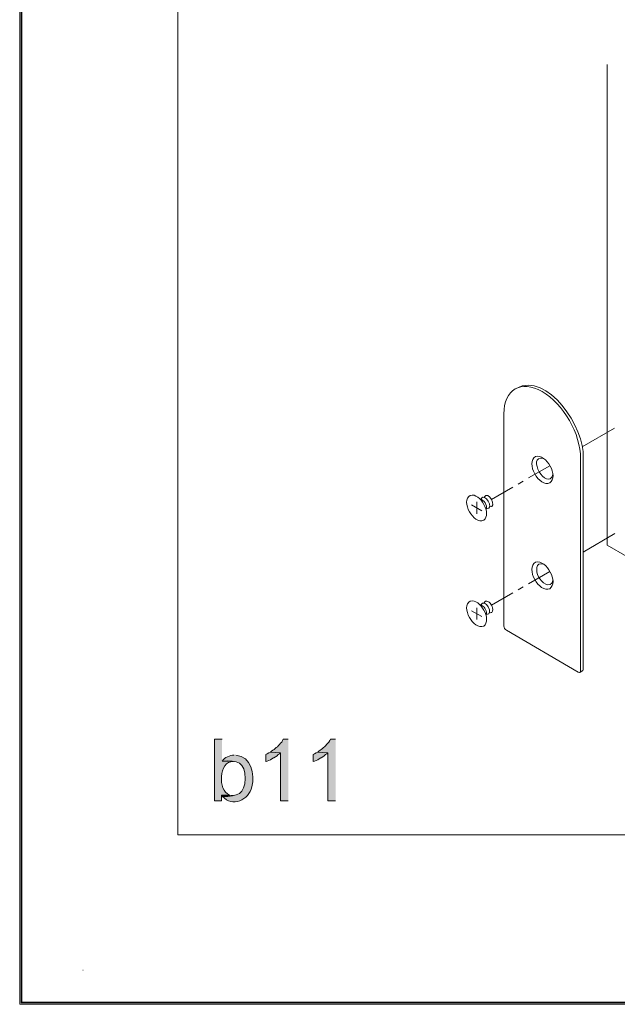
# Model space of a CAD drawing. Header units: inches. Extents: x 1352 to 2050, y -1711 to -1289.
# Tile 81 of 256: x 1754 to 1814, y -1710 to -1613. Entities that reach past the tile are written whole.
import ezdxf

# ---------------------------------------------------------------- set-up
doc = ezdxf.new("R2010")
doc.units = ezdxf.units.IN
doc.header["$MEASUREMENT"] = 0
doc.layers.add('图层 1', color=7, linetype='Continuous')

# ---------------------------------------------------------------- blocks, each defined once
blk = doc.blocks.new('block 10')
at = {"layer": '图层 1', "true_color": 0x221814}
h = blk.add_hatch(color=250, dxfattribs=at)
edge = h.paths.add_edge_path()
edge.add_spline(control_points=[(1774.39, -1683.992), (1774.39, -1683.992), (1773.633, -1683.992), (1773.633, -1683.992), (1773.633, -1683.992), (1773.633, -1690.088), (1773.633, -1690.088), (1773.633, -1690.088), (1774.326, -1690.088), (1774.326, -1690.088), (1774.326, -1690.088), (1774.326, -1689.538), (1774.326, -1689.538), (1774.326, -1689.538), (1775.125, -1689.517), (1775.125, -1689.517), (1773.922, -1689.11), (1774.04, -1686.14), (1775.524, -1686.194), (1775.524, -1686.194), (1774.39, -1686.172), (1774.39, -1686.172)], knot_values=[0, 0, 0, 0, 0.352778, 0.352778, 0.352778, 0.705556, 0.705556, 0.705556, 1.058333, 1.058333, 1.058333, 1.411111, 1.411111, 1.411111, 1.763889, 1.763889, 1.763889, 2.116667, 2.116667, 2.116667, 2.469444, 2.469444, 2.469444, 2.469444], degree=3, periodic=0)
edge.add_line((1774.39, -1686.172), (1774.39, -1683.992))
h = blk.add_hatch(color=250, dxfattribs=at)
edge = h.paths.add_edge_path()
edge.add_spline(control_points=[(1780.948, -1683.971), (1780.948, -1683.971), (1780.465, -1683.971), (1780.465, -1683.971), (1780.465, -1683.971), (1780.444, -1683.992), (1780.444, -1683.992), (1780.444, -1683.992), (1780.381, -1684.119), (1780.381, -1684.119), (1780.381, -1684.119), (1780.296, -1684.268), (1780.296, -1684.268), (1780.296, -1684.268), (1780.191, -1684.394), (1780.191, -1684.394), (1780.191, -1684.394), (1780.065, -1684.521), (1780.065, -1684.521), (1779.818, -1684.825), (1779.49, -1685.029), (1779.182, -1685.262), (1779.182, -1685.262), (1780.191, -1685.326), (1780.191, -1685.326), (1780.191, -1685.326), (1780.191, -1690.088), (1780.191, -1690.088), (1780.191, -1690.088), (1780.948, -1690.088), (1780.948, -1690.088)], knot_values=[0, 0, 0, 0, 0.352778, 0.352778, 0.352778, 0.705556, 0.705556, 0.705556, 1.058333, 1.058333, 1.058333, 1.411111, 1.411111, 1.411111, 1.763889, 1.763889, 1.763889, 2.116667, 2.116667, 2.116667, 2.469444, 2.469444, 2.469444, 2.822222, 2.822222, 2.822222, 3.175, 3.175, 3.175, 3.527778, 3.527778, 3.527778, 3.527778], degree=3, periodic=0)
edge.add_line((1780.948, -1690.088), (1780.948, -1683.971))
h = blk.add_hatch(color=250, dxfattribs=at)
edge = h.paths.add_edge_path()
edge.add_spline(control_points=[(1785.636, -1683.971), (1785.636, -1683.971), (1785.153, -1683.971), (1785.153, -1683.971), (1785.153, -1683.971), (1785.131, -1683.992), (1785.131, -1683.992), (1785.131, -1683.992), (1785.069, -1684.119), (1785.069, -1684.119), (1785.069, -1684.119), (1784.984, -1684.268), (1784.984, -1684.268), (1784.984, -1684.268), (1784.879, -1684.394), (1784.879, -1684.394), (1784.879, -1684.394), (1784.753, -1684.521), (1784.753, -1684.521), (1784.506, -1684.825), (1784.178, -1685.029), (1783.87, -1685.262), (1783.87, -1685.262), (1784.879, -1685.326), (1784.879, -1685.326), (1784.879, -1685.326), (1784.879, -1690.088), (1784.879, -1690.088), (1784.879, -1690.088), (1785.636, -1690.088), (1785.636, -1690.088)], knot_values=[0, 0, 0, 0, 0.352778, 0.352778, 0.352778, 0.705556, 0.705556, 0.705556, 1.058333, 1.058333, 1.058333, 1.411111, 1.411111, 1.411111, 1.763889, 1.763889, 1.763889, 2.116667, 2.116667, 2.116667, 2.469444, 2.469444, 2.469444, 2.822222, 2.822222, 2.822222, 3.175, 3.175, 3.175, 3.527778, 3.527778, 3.527778, 3.527778], degree=3, periodic=0)
edge.add_line((1785.636, -1690.088), (1785.636, -1683.971))
for points in [[(1779.182, -1685.262), (1779.035, -1685.347), (1778.866, -1685.432), (1778.72, -1685.495), (1778.72, -1686.215), (1778.741, -1686.215), (1778.866, -1686.152), (1779.014, -1686.088), (1779.182, -1686.024), (1779.33, -1685.939), (1779.498, -1685.834), (1779.519, -1685.834), (1779.687, -1685.728), (1779.834, -1685.623), (1779.96, -1685.516), (1780.086, -1685.432), (1780.191, -1685.326)], [(1783.87, -1685.262), (1783.723, -1685.347), (1783.555, -1685.432), (1783.407, -1685.495), (1783.407, -1686.215), (1783.429, -1686.215), (1783.555, -1686.152), (1783.701, -1686.088), (1783.87, -1686.024), (1784.017, -1685.939), (1784.186, -1685.834), (1784.207, -1685.834), (1784.375, -1685.728), (1784.522, -1685.623), (1784.648, -1685.516), (1784.774, -1685.432), (1784.879, -1685.326)], [(1775.125, -1689.517), (1774.326, -1689.538), (1774.432, -1689.665), (1775.483, -1689.58), (1775.441, -1689.58), (1775.272, -1689.559)]]:
    blk.add_hatch(color=250, dxfattribs=at).paths.add_polyline_path(points)
h = blk.add_hatch(color=250, dxfattribs=at)
edge = h.paths.add_edge_path()
edge.add_spline(control_points=[(1775.588, -1685.58), (1775.124, -1685.558), (1774.663, -1685.798), (1774.39, -1686.172), (1775.927, -1686.036), (1776.657, -1686.29), (1776.681, -1687.887), (1776.632, -1689.445), (1775.912, -1689.68), (1774.432, -1689.665), (1775.353, -1690.77), (1777.063, -1689.996), (1777.332, -1688.712), (1777.661, -1687.467), (1777.283, -1685.702), (1775.757, -1685.58)], knot_values=[0, 0, 0, 0, 0.352778, 0.352778, 0.352778, 0.705556, 0.705556, 0.705556, 1.058333, 1.058333, 1.058333, 1.411111, 1.411111, 1.411111, 1.763889, 1.763889, 1.763889, 1.763889], degree=3, periodic=0)
edge.add_line((1775.757, -1685.58), (1775.588, -1685.58))
at = {"layer": '图层 1', "lineweight": 0}
for points in [[(1754.306, -1289.756), (2049.659, -1289.756), (2049.659, -1710.267), (1754.306, -1710.267), (1754.306, -1289.756)], [(1779.182, -1685.262), (1779.035, -1685.347), (1778.866, -1685.432), (1778.72, -1685.495), (1778.72, -1686.215), (1778.741, -1686.215), (1778.866, -1686.152), (1779.014, -1686.088), (1779.182, -1686.024), (1779.33, -1685.939), (1779.498, -1685.834), (1779.519, -1685.834), (1779.687, -1685.728), (1779.834, -1685.623), (1779.96, -1685.516), (1780.086, -1685.432), (1780.191, -1685.326)], [(1783.87, -1685.262), (1783.723, -1685.347), (1783.555, -1685.432), (1783.407, -1685.495), (1783.407, -1686.215), (1783.429, -1686.215), (1783.555, -1686.152), (1783.701, -1686.088), (1783.87, -1686.024), (1784.017, -1685.939), (1784.186, -1685.834), (1784.207, -1685.834), (1784.375, -1685.728), (1784.522, -1685.623), (1784.648, -1685.516), (1784.774, -1685.432), (1784.879, -1685.326)], [(1775.125, -1689.517), (1774.326, -1689.538), (1774.432, -1689.665), (1775.483, -1689.58), (1775.441, -1689.58), (1775.272, -1689.559)]]:
    blk.add_lwpolyline(points, dxfattribs=at)
at = {"layer": '图层 1', "color": 250, "lineweight": 18, "true_color": 0x221814}
for points in [[(1812.585, -1664.751), (1812.585, -1617.126)], [(1802.327, -1651.755), (1802.327, -1672.774)], [(1810.083, -1655.016), (1813.299, -1653.152)], [(1810.189, -1656.052), (1810.189, -1677.07)], [(1804.787, -1658.084), (1806.889, -1656.878)], [(1809.937, -1656.179), (1809.937, -1677.219)], [(1801.108, -1660.222), (1803.21, -1659.016)], [(1803.736, -1658.698), (1804.26, -1658.401)], [(1800.141, -1661.366), (1799.132, -1660.772)], [(1799.636, -1661.662), (1799.636, -1660.476)], [(1810.189, -1665.45), (1813.343, -1663.609)], [(1814.54, -1665.874), (1812.585, -1664.751)], [(1804.787, -1668.583), (1806.889, -1667.355)], [(1801.108, -1670.721), (1803.21, -1669.493)], [(1803.736, -1669.176), (1804.261, -1668.879)], [(1800.141, -1671.843), (1799.131, -1671.271)], [(1799.636, -1672.139), (1799.636, -1670.975)], [(1802.579, -1673.197), (1809.705, -1677.346), (1809.789, -1677.389), (1809.831, -1677.389), (1809.916, -1677.346), (1809.937, -1677.303), (1809.937, -1677.219)], [(1809.705, -1677.346), (1809.789, -1677.389), (1809.831, -1677.389), (1809.916, -1677.346), (1809.937, -1677.303), (1809.937, -1677.219)], [(1809.873, -1677.367), (1810.106, -1677.219)], [(1810.106, -1677.219), (1810.147, -1677.198), (1810.167, -1677.177), (1810.189, -1677.113), (1810.189, -1677.07)]]:
    blk.add_lwpolyline(points, dxfattribs=at)
for points, knots in [([(1809.936, -1656.179), (1809.973, -1653.753), (1808.205, -1650.735), (1806.132, -1649.533), (1804.025, -1648.332), (1802.336, -1649.315), (1802.327, -1651.756)], [0, 0, 0, 0, 1, 1, 1, 2, 2, 2, 2]), ([(1806.889, -1658.592), (1807.815, -1657.969), (1806.533, -1655.649), (1805.48, -1655.967), (1804.411, -1656.555), (1805.851, -1659.086), (1806.889, -1658.592)], [0, 0, 0, 0, 1, 1, 1, 2, 2, 2, 2]), ([(1800.33, -1662.296), (1801.18, -1661.657), (1799.979, -1659.533), (1799.005, -1659.82), (1797.978, -1660.381), (1799.344, -1662.749), (1800.33, -1662.296)], [0, 0, 0, 0, 1, 1, 1, 2, 2, 2, 2]), ([(1806.889, -1669.07), (1807.794, -1668.459), (1806.587, -1666.178), (1805.48, -1666.445), (1804.411, -1667.04), (1805.847, -1669.559), (1806.889, -1669.07)], [0, 0, 0, 0, 1, 1, 1, 2, 2, 2, 2]), ([(1806.279, -1666.636), (1805.455, -1666.373), (1805.479, -1667.351), (1805.775, -1667.884), (1805.982, -1668.421), (1806.971, -1669.188), (1807.204, -1668.244)], [0, 0, 0, 0, 1, 1, 1, 2, 2, 2, 2]), ([(1800.33, -1672.774), (1801.181, -1672.134), (1799.987, -1670.033), (1799.005, -1670.297), (1797.987, -1670.859), (1799.32, -1673.224), (1800.33, -1672.774)], [0, 0, 0, 0, 1, 1, 1, 2, 2, 2, 2]), ([(1800.561, -1671.715), (1800.63, -1671.524), (1800.616, -1671.291), (1800.498, -1671.123), (1800.498, -1671.123), (1800.455, -1671.017), (1800.455, -1671.017), (1800.455, -1671.017), (1800.372, -1670.911), (1800.372, -1670.911), (1800.372, -1670.911), (1800.288, -1670.827), (1800.288, -1670.827), (1800.288, -1670.827), (1800.12, -1670.7), (1800.12, -1670.7), (1800.12, -1670.7), (1800.036, -1670.678), (1800.036, -1670.678), (1800.036, -1670.678), (1799.952, -1670.678), (1799.952, -1670.678)], [0, 0, 0, 0, 1, 1, 1, 2, 2, 2, 3, 3, 3, 4, 4, 4, 5, 5, 5, 6, 6, 6, 7, 7, 7, 7]), ([(1800.897, -1671.44), (1800.897, -1671.44), (1800.982, -1671.462), (1800.982, -1671.462), (1800.982, -1671.462), (1801.066, -1671.44), (1801.066, -1671.44), (1801.066, -1671.44), (1801.129, -1671.419), (1801.129, -1671.419), (1801.129, -1671.419), (1801.171, -1671.377), (1801.171, -1671.377), (1801.171, -1671.377), (1801.213, -1671.292), (1801.213, -1671.292), (1801.29, -1671.026), (1801.189, -1670.931), (1801.108, -1670.7), (1801.006, -1670.472), (1800.497, -1670.051), (1800.372, -1670.488)], [0, 0, 0, 0, 1, 1, 1, 2, 2, 2, 3, 3, 3, 4, 4, 4, 5, 5, 5, 6, 6, 6, 7, 7, 7, 7]), ([(1802.579, -1673.197), (1802.579, -1673.197), (1809.705, -1677.346), (1809.705, -1677.346), (1809.705, -1677.346), (1802.579, -1673.197), (1802.579, -1673.197)], [0, 0, 0, 0, 1, 1, 1, 2, 2, 2, 2])]:
    blk.add_open_spline(points, degree=3, knots=knots, dxfattribs=at)
for points in [[(1810.189, -1656.052), (1810.405, -1653.191), (1806.637, -1647.498), (1803.567, -1649.215)], [(1806.279, -1656.158), (1804.475, -1655.816), (1806.609, -1659.509), (1807.204, -1657.745)], [(1800.583, -1661.153), (1801.47, -1661.214), (1800.407, -1659.406), (1800.057, -1660.201)], [(1800.897, -1660.963), (1801.779, -1661.068), (1800.731, -1659.222), (1800.372, -1660.01)], [(1800.561, -1661.238), (1800.72, -1660.812), (1800.391, -1660.254), (1799.951, -1660.18)], [(1800.583, -1671.631), (1801.463, -1671.705), (1800.409, -1669.885), (1800.057, -1670.678)], [(1802.327, -1672.774), (1802.336, -1672.931), (1802.432, -1673.125), (1802.579, -1673.197)]]:
    blk.add_open_spline(points, degree=3, dxfattribs=at)
at = {"layer": '图层 1', "lineweight": 0}
for points, knots in [([(1774.39, -1683.992), (1774.39, -1683.992), (1773.633, -1683.992), (1773.633, -1683.992), (1773.633, -1683.992), (1773.633, -1690.088), (1773.633, -1690.088), (1773.633, -1690.088), (1774.326, -1690.088), (1774.326, -1690.088), (1774.326, -1690.088), (1774.326, -1689.538), (1774.326, -1689.538), (1774.326, -1689.538), (1775.125, -1689.517), (1775.125, -1689.517), (1773.922, -1689.11), (1774.04, -1686.14), (1775.524, -1686.194), (1775.524, -1686.194), (1774.39, -1686.172), (1774.39, -1686.172)], [0, 0, 0, 0, 1, 1, 1, 2, 2, 2, 3, 3, 3, 4, 4, 4, 5, 5, 5, 6, 6, 6, 7, 7, 7, 7]), ([(1780.948, -1683.971), (1780.948, -1683.971), (1780.465, -1683.971), (1780.465, -1683.971), (1780.465, -1683.971), (1780.444, -1683.992), (1780.444, -1683.992), (1780.444, -1683.992), (1780.381, -1684.119), (1780.381, -1684.119), (1780.381, -1684.119), (1780.296, -1684.268), (1780.296, -1684.268), (1780.296, -1684.268), (1780.191, -1684.394), (1780.191, -1684.394), (1780.191, -1684.394), (1780.065, -1684.521), (1780.065, -1684.521), (1779.818, -1684.825), (1779.49, -1685.029), (1779.182, -1685.262), (1779.182, -1685.262), (1780.191, -1685.326), (1780.191, -1685.326), (1780.191, -1685.326), (1780.191, -1690.088), (1780.191, -1690.088), (1780.191, -1690.088), (1780.948, -1690.088), (1780.948, -1690.088)], [0, 0, 0, 0, 1, 1, 1, 2, 2, 2, 3, 3, 3, 4, 4, 4, 5, 5, 5, 6, 6, 6, 7, 7, 7, 8, 8, 8, 9, 9, 9, 10, 10, 10, 10]), ([(1785.636, -1683.971), (1785.636, -1683.971), (1785.153, -1683.971), (1785.153, -1683.971), (1785.153, -1683.971), (1785.131, -1683.992), (1785.131, -1683.992), (1785.131, -1683.992), (1785.069, -1684.119), (1785.069, -1684.119), (1785.069, -1684.119), (1784.984, -1684.268), (1784.984, -1684.268), (1784.984, -1684.268), (1784.879, -1684.394), (1784.879, -1684.394), (1784.879, -1684.394), (1784.753, -1684.521), (1784.753, -1684.521), (1784.506, -1684.825), (1784.178, -1685.029), (1783.87, -1685.262), (1783.87, -1685.262), (1784.879, -1685.326), (1784.879, -1685.326), (1784.879, -1685.326), (1784.879, -1690.088), (1784.879, -1690.088), (1784.879, -1690.088), (1785.636, -1690.088), (1785.636, -1690.088)], [0, 0, 0, 0, 1, 1, 1, 2, 2, 2, 3, 3, 3, 4, 4, 4, 5, 5, 5, 6, 6, 6, 7, 7, 7, 8, 8, 8, 9, 9, 9, 10, 10, 10, 10]), ([(1775.588, -1685.58), (1775.124, -1685.558), (1774.663, -1685.798), (1774.39, -1686.172), (1775.927, -1686.036), (1776.657, -1686.29), (1776.681, -1687.887), (1776.632, -1689.445), (1775.912, -1689.68), (1774.432, -1689.665), (1775.353, -1690.77), (1777.063, -1689.996), (1777.332, -1688.712), (1777.661, -1687.467), (1777.283, -1685.702), (1775.757, -1685.58)], [0, 0, 0, 0, 1, 1, 1, 2, 2, 2, 3, 3, 3, 4, 4, 4, 5, 5, 5, 5])]:
    blk.add_open_spline(points, degree=3, knots=knots, dxfattribs=at)
blk = doc.blocks.new('block 13')
at = {"layer": '图层 1', "lineweight": 0}
blk.add_lwpolyline([(1754.306, -1289.756), (2049.659, -1289.756), (2049.659, -1710.267), (1754.306, -1710.267), (1754.306, -1289.756)], dxfattribs=at)
at = {"layer": '图层 1', "color": 250, "lineweight": 35, "true_color": 0x221814}
blk.add_lwpolyline([(1754.482, -1289.932), (2049.482, -1289.932), (2049.482, -1710.09), (1754.482, -1710.09), (1754.482, -1289.932)], dxfattribs=at)
blk = doc.blocks.new('block 14')
at = {"layer": '图层 1', "lineweight": 0}
blk.add_lwpolyline([(1754.306, -1289.756), (2049.659, -1289.756), (2049.659, -1710.267), (1754.306, -1710.267), (1754.306, -1289.756)], dxfattribs=at)
blk = doc.blocks.new('block 15')
at = {"layer": '图层 1', "lineweight": 0}
blk.add_lwpolyline([(1754.306, -1289.756), (2049.659, -1289.756), (2049.659, -1710.267), (1754.306, -1710.267), (1754.306, -1289.756)], dxfattribs=at)
blk = doc.blocks.new('block 16')
at = {"layer": '图层 1', "lineweight": 0}
blk.add_lwpolyline([(1754.306, -1289.756), (2049.659, -1289.756), (2049.659, -1710.267), (1754.306, -1710.267), (1754.306, -1289.756)], dxfattribs=at)
blk = doc.blocks.new('block 9')
at = {"layer": '图层 1', "lineweight": 0}
blk.add_lwpolyline([(1754.306, -1289.756), (2049.659, -1289.756), (2049.659, -1710.267), (1754.306, -1710.267), (1754.306, -1289.756)], dxfattribs=at)
at = {"layer": '图层 1', "color": 250, "lineweight": 18, "true_color": 0x221814}
for points in [[(2033.92, -1319.206), (2033.92, -1693.454), (1769.996, -1693.454)], [(1769.996, -1319.206), (1769.996, -1693.454)]]:
    blk.add_lwpolyline(points, dxfattribs=at)
at = {"layer": '图层 1', "color": 250, "lineweight": 5, "true_color": 0x221814}
blk.add_lwpolyline([(1760.578, -1706.873), (1760.6, -1706.873)], dxfattribs=at)
at = {"layer": '图层 1'}
for name in ['block 10', 'block 13', 'block 14', 'block 15', 'block 16']:
    blk.add_blockref(name, (0, 0), dxfattribs=at)
blk = doc.blocks.new('block 2')
at = {"layer": '图层 1'}
blk.add_blockref('block 9', (0, 0), dxfattribs=at)

msp = doc.modelspace()

# ---------------------------------------------------------------- block references
at = {"layer": '图层 1'}
msp.add_blockref('block 2', (0, 0), dxfattribs=at)

doc.saveas('drawing.dxf')
